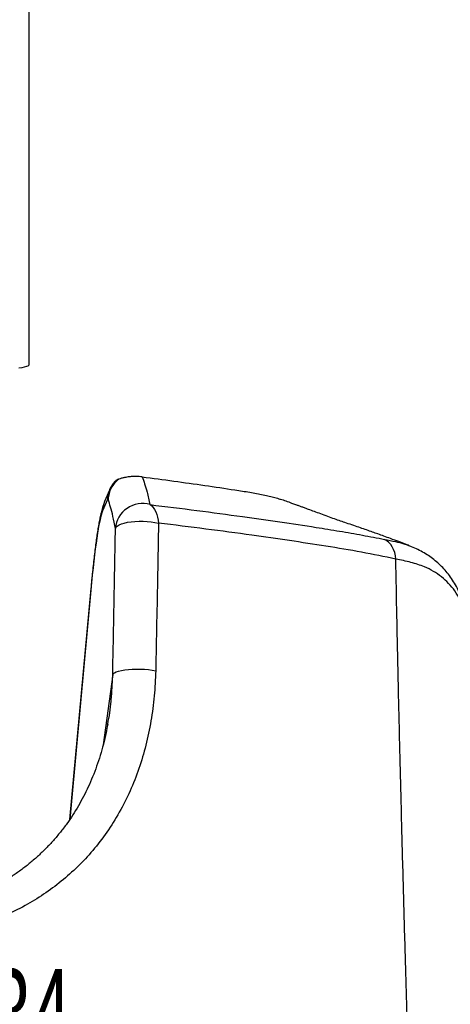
# Model space of a CAD drawing. Extents: x 0 to 8410, y 0 to 5940.
# Tile 154 of 210: x 7533 to 7773, y 2911 to 3462. Entities that reach past the tile are written whole.
import ezdxf

# ---------------------------------------------------------------- set-up
doc = ezdxf.new("R2010")
doc.units = 0
doc.header["$LTSCALE"] = 10
doc.layers.get('0').update_dxf_attribs({"linetype": 'CONTINUOUS'})
doc.styles.add('SLDTEXTSTYLE0', font='TXT', dxfattribs={"width": 0.605})
doc.dimstyles.new('SLDDIMSTYLE1', dxfattribs={"dimtxt": 50, "dimasz": 50, "dimexe": 0, "dimexo": 0.0625, "dimgap": 12.5, "dimtad": 1, "dimdec": 1, "dimrnd": 1e-09, "dimzin": 12, "dimtxsty": 'SLDTEXTSTYLE0', "dimsah": 1, "dimcen": 0.09, "dimazin": 3, "dimtfac": 1, "dimtofl": 0, "dimtmove": 0, "dimatfit": 3, "dimtolj": 1, "dimtzin": 12})

# ---------------------------------------------------------------- blocks, each defined once
blk = doc.blocks.new('_D_7')
at = {"color": 7, "linetype": 'CONTINUOUS'}
for p, q in [((7266.78, 4418.5), (7266.78, 2774.61)), ((7032.78, 2981.17), (7032.78, 2774.61)), ((7032.78, 2789.61), (7266.78, 2789.61)), ((7266.78, 2789.61), (7764.68, 2789.61))]:
    blk.add_line(p, q, dxfattribs=at)
for points in [[(7032.78, 2789.61), (7082.78, 2782.11), (7082.78, 2797.11)], [(7266.78, 2789.61), (7216.78, 2797.11), (7216.78, 2782.11)]]:
    blk.add_solid(points, dxfattribs=at)
at = {"color": 7, "linetype": 'CONTINUOUS', "char_height": 50, "attachment_point": 1, "style": 'SLDTEXTSTYLE0'}
for s, insert in [('234', (7493.71, 2930.8)), ('(3x M10)', (7493.71, 2854.06))]:
    blk.add_mtext(s, dxfattribs=dict(at, insert=insert))

msp = doc.modelspace()

# ---------------------------------------------------------------- linework, layer by layer
at = {"color": 7, "linetype": 'CONTINUOUS'}
for p, q in [((7537.78, 3269.03), (7537.78, 3862.7)), ((7582.65, 3198.86), (7579.98, 3192.43)), ((7749.82, 3167.94), (7750.03, 3167.87)), ((7572.31, 3143.74), (7560.42, 3014.43))]:
    msp.add_line(p, q, dxfattribs=at)
at = {"color": 8, "linetype": 'CONTINUOUS'}
for p, q in [((7581.54, 3193.66), (7578.87, 3187.23)), ((7572.39, 3143.73), (7572.28, 3142.91)), ((7584.52, 3095.61), (7579.17, 3056.23)), ((7583.78, 3082.68), (7584.52, 3095.61))]:
    msp.add_line(p, q, dxfattribs=at)
at = {"color": 7, "linetype": 'CONTINUOUS', "flags": 128}
msp.add_lwpolyline([(7532.02, 3267.29), (7533.84, 3267.58), (7535.32, 3267.89), (7536.45, 3268.19), (7537.24, 3268.49), (7537.68, 3268.8), (7537.78, 3269.03)], dxfattribs=at)
at = {"color": 8, "linetype": 'CONTINUOUS', "flags": 128}
for points in [[(7605.39, 3190.74), (7606.31, 3189.99), (7607.16, 3189.05), (7607.92, 3187.94), (7608.59, 3186.67), (7609.14, 3185.26), (7609.58, 3183.73), (7609.9, 3182.1), (7610.09, 3180.4)], [(7586.05, 3177.38), (7586.39, 3178.08), (7587.06, 3178.75), (7588.07, 3179.37), (7589.38, 3179.94), (7590.97, 3180.43), (7592.79, 3180.84), (7594.81, 3181.16), (7596.98, 3181.37), (7599.24, 3181.47), (7601.54, 3181.47), (7603.83, 3181.36), (7606.05, 3181.14), (7608.15, 3180.81), (7610.09, 3180.4)], [(7742.73, 3160.31), (7742.51, 3162.16), (7742.12, 3163.93), (7741.54, 3165.58), (7740.8, 3167.1), (7739.9, 3168.44), (7738.87, 3169.61), (7737.71, 3170.56), (7736.45, 3171.29)], [(7572.28, 3142.91), (7564.43, 3057.44), (7560.48, 3014.52)], [(7584.52, 3095.61), (7584.85, 3096.15), (7585.53, 3096.68), (7586.53, 3097.16), (7587.84, 3097.6), (7589.43, 3097.98), (7591.25, 3098.28), (7593.27, 3098.51), (7595.43, 3098.66), (7597.69, 3098.73), (7599.99, 3098.71), (7602.28, 3098.6), (7604.51, 3098.41), (7606.61, 3098.14), (7608.55, 3097.8)]]:
    msp.add_lwpolyline(points, dxfattribs=at)
at = {"color": 8, "linetype": 'CONTINUOUS'}
for centre, radius, start, end in [((7593.47, 3186.85), 14.6, 157.4962, 178.4985), ((7601.14, 3176.21), 15.13, 73.6975, 175.5987)]:
    msp.add_arc(centre, radius, start, end, dxfattribs=at)
msp.add_ellipse((7575.08, 3044.02), major_axis=(5.24, 145), ratio=0.059861, start_param=0.159243, end_param=0.822468, dxfattribs=at)
for points, knots in [([(7588.04, 3205.04), (7588, 3205.01), (7587.08, 3204.33), (7585.43, 3202.78), (7583.57, 3200.04), (7582.31, 3196.96), (7582.07, 3194.79), (7581.96, 3193.7)], [0, 0, 0, 0, 0.010515, 0.257888, 0.50526, 0.752625, 1, 1, 1, 1]), ([(7600.99, 3206.31), (7601.45, 3205.04), (7602.39, 3202.5), (7603.86, 3197.44), (7604.84, 3193.14), (7605.39, 3190.74)], [0, 0, 0, 0, 0.304888, 0.610088, 1, 1, 1, 1]), ([(7582.68, 3198.86), (7582.38, 3198.08), (7581.74, 3196.4), (7581.61, 3194.61), (7581.54, 3193.66)], [0, 0, 0, 0, 0.466477, 1, 1, 1, 1]), ([(7581.96, 3193.7), (7581.96, 3193.7), (7581.89, 3193.87), (7581.79, 3193.99), (7581.65, 3193.9), (7581.58, 3193.74), (7581.54, 3193.66)], [0, 0, 0, 0, 0.001794, 0.494872, 0.74671, 1, 1, 1, 1]), ([(7586.05, 3177.38), (7585.6, 3179.71), (7584.72, 3184.21), (7583.35, 3189.59), (7582.42, 3192.33), (7581.96, 3193.7)], [0, 0, 0, 0, 0.349603, 0.674567, 1, 1, 1, 1]), ([(7605.39, 3190.74), (7614.18, 3189.66), (7631.77, 3187.51), (7655.87, 3184.27), (7678.03, 3181.12), (7696.09, 3178.38), (7711.41, 3175.91), (7724.15, 3173.7), (7732.35, 3172.09), (7736.45, 3171.29)], [0, 0, 0, 0, 0.185818, 0.371872, 0.52849, 0.685106, 0.790058, 0.895037, 1, 1, 1, 1]), ([(7610.09, 3180.4), (7609.93, 3170.87), (7609.62, 3152.45), (7609.1, 3124.9), (7608.73, 3106.83), (7608.55, 3097.8)], [0, 0, 0, 0, 0.34894, 0.674389, 1, 1, 1, 1]), ([(7742.73, 3160.31), (7736.37, 3161.6), (7723.66, 3164.19), (7703.8, 3167.52), (7683.37, 3170.62), (7661.02, 3173.83), (7636.71, 3177.12), (7618.97, 3179.3), (7610.09, 3180.4)], [0, 0, 0, 0, 0.156596, 0.313193, 0.47036, 0.627526, 0.813644, 1, 1, 1, 1]), ([(7584.52, 3095.61), (7584.66, 3102.47), (7584.95, 3116.2), (7585.34, 3136.69), (7585.71, 3157.1), (7585.94, 3170.62), (7586.05, 3177.38)], [0, 0, 0, 0, 0.249816, 0.499705, 0.749816, 1, 1, 1, 1]), ([(7736.45, 3171.29), (7738.5, 3170.88), (7742.27, 3170.12), (7746.65, 3169.16), (7748.95, 3168.28), (7749.82, 3167.94)], [0, 0, 0, 0, 0.427938, 0.78593, 1, 1, 1, 1]), ([(7757.14, 2668.74), (7756.72, 2679.91), (7755.86, 2702.26), (7754.62, 2736.01), (7753.42, 2769.94), (7752.25, 2804.14), (7751.12, 2838.6), (7750.02, 2873.26), (7748.97, 2907.98), (7748.11, 2937.52), (7747.42, 2961.85), (7746.9, 2980.98), (7746.39, 3000.09), (7745.9, 3019.17), (7745.42, 3038.21), (7744.96, 3057.2), (7744.51, 3076.14), (7743.97, 3099.72), (7743.37, 3127.86), (7742.94, 3149.5), (7742.73, 3160.31)], [0, 0, 0, 0, 0.068473, 0.137054, 0.205635, 0.274423, 0.344046, 0.413746, 0.483681, 0.553693, 0.592383, 0.631108, 0.669834, 0.708624, 0.747414, 0.78627, 0.825126, 0.864018, 0.932009, 1, 1, 1, 1]), ([(7786.27, 3105.82), (7785.95, 3109.12), (7785.31, 3115.71), (7783.48, 3124.64), (7781.25, 3131.89), (7778.8, 3137.53), (7775.84, 3142.5), (7772.38, 3146.77), (7768.39, 3150.44), (7763.87, 3153.49), (7758.21, 3156.31), (7751.31, 3158.53), (7745.59, 3159.72), (7742.73, 3160.31)], [0, 0, 0, 0, 0.114923, 0.22983, 0.308674, 0.387689, 0.466535, 0.544262, 0.621998, 0.701952, 0.781923, 0.890536, 1, 1, 1, 1]), ([(7608.55, 3097.8), (7608.35, 3093.06), (7607.95, 3083.58), (7606.07, 3069.64), (7603.23, 3056.05), (7599.34, 3042.93), (7594.36, 3030.37), (7588.36, 3018.46), (7581.39, 3007.31), (7573.6, 2997.13), (7565.06, 2987.97), (7555.88, 2979.79), (7546.04, 2972.51), (7535.41, 2966.03), (7524.01, 2960.45), (7511.88, 2955.8), (7499.33, 2952.17), (7485.9, 2949.45), (7471.61, 2947.78), (7456.51, 2947.26), (7441.22, 2947.93), (7426.37, 2949.69), (7412.02, 2952.4), (7398.21, 2955.89), (7384.49, 2960.25), (7370.92, 2965.43), (7357.19, 2971.57), (7343.38, 2978.76), (7329.54, 2987.02), (7316.1, 2996.14), (7303.14, 3006.06), (7291.6, 3016.04), (7281.35, 3025.81), (7275.41, 3032.18), (7272.44, 3035.36)], [0, 0, 0, 0, 0.030083, 0.060267, 0.090442, 0.12051, 0.150704, 0.181015, 0.211328, 0.241523, 0.27067, 0.299909, 0.329158, 0.358316, 0.389195, 0.420161, 0.451137, 0.48203, 0.516735, 0.551538, 0.58635, 0.621068, 0.652265, 0.683552, 0.714873, 0.746166, 0.777368, 0.811103, 0.844948, 0.878829, 0.912672, 0.946405, 0.973203, 1, 1, 1, 1])]:
    msp.add_open_spline(points, degree=3, knots=knots, dxfattribs=at)
at = {"color": 7, "linetype": 'CONTINUOUS'}
for points, knots in [([(7586.01, 3203.92), (7585.91, 3203.82), (7585.4, 3203.35), (7584.64, 3202.4), (7583.77, 3201.13), (7583.19, 3200.07), (7582.86, 3199.36), (7582.72, 3199.03), (7582.66, 3198.9), (7582.65, 3198.87), (7582.65, 3198.87), (7582.65, 3198.87)], [0, 0, 0, 0, 0.06461, 0.325596, 0.573024, 0.805078, 0.921246, 0.982722, 0.998752, 0.999784, 1, 1, 1, 1]), ([(7588.04, 3205.04), (7587.58, 3204.86), (7586.66, 3204.5), (7586.22, 3204.12), (7586, 3203.93)], [0, 0, 0, 0, 0.4965151, 1, 1, 1, 1]), ([(7600.99, 3206.31), (7600.47, 3206.36), (7599.44, 3206.48), (7597.6, 3206.55), (7595.66, 3206.5), (7593.94, 3206.35), (7592.43, 3206.13), (7590.92, 3205.85), (7589.42, 3205.49), (7588.5, 3205.19), (7588.04, 3205.04)], [0, 0, 0, 0, 0.105767, 0.212513, 0.305189, 0.429352, 0.537328, 0.645602, 0.822664, 1, 1, 1, 1]), ([(7600.99, 3206.31), (7606.9, 3205.52), (7618.74, 3203.95), (7636.01, 3201.5), (7650.13, 3199.41), (7659.82, 3197.9), (7665.03, 3196.99), (7668.71, 3196.26), (7672.12, 3195.5), (7675.22, 3194.69), (7677.35, 3194.09), (7678.23, 3193.75), (7678.35, 3193.7)], [0, 0, 0, 0, 0.206918, 0.413976, 0.621707, 0.725763, 0.777998, 0.830376, 0.883615, 0.93706, 0.991298, 1, 1, 1, 1]), ([(7579.98, 3192.43), (7579.82, 3192.02), (7579.38, 3190.91), (7578.74, 3188.91), (7578.07, 3186.39), (7577.43, 3183.53), (7576.85, 3180.56), (7576.29, 3177.35), (7575.75, 3173.85), (7575.22, 3170.17), (7574.71, 3166.28), (7574.21, 3162.17), (7573.72, 3157.83), (7573.23, 3153.27), (7572.76, 3148.59), (7572.46, 3145.33), (7572.31, 3143.74)], [0, 0, 0, 0, 0.0382396, 0.1025122, 0.1939195, 0.2732485, 0.3477129, 0.4264744, 0.5020474, 0.5757787, 0.6483795, 0.7202288, 0.7915525, 0.8624937, 0.9331482, 1, 1, 1, 1]), ([(7750.05, 3167.92), (7750.01, 3167.94), (7748.13, 3168.66), (7744.73, 3169.93), (7740.11, 3171.65), (7736.22, 3173.07), (7732.84, 3174.28), (7729.63, 3175.42), (7726.4, 3176.56), (7722.92, 3177.77), (7719.17, 3179.06), (7715.45, 3180.33), (7711.8, 3181.58), (7708.4, 3182.77), (7704.73, 3184.1), (7700.98, 3185.49), (7697.32, 3186.84), (7694.42, 3187.91), (7692.13, 3188.76), (7690.36, 3189.41), (7688.64, 3190.03), (7686.76, 3190.72), (7684.37, 3191.58), (7681.5, 3192.61), (7679.39, 3193.35), (7678.35, 3193.71)], [0, 0, 0, 0, 0.001673, 0.079818, 0.144538, 0.197681, 0.245304, 0.287809, 0.334338, 0.3821, 0.433259, 0.488983, 0.533703, 0.580142, 0.63347, 0.688286, 0.73695, 0.781975, 0.807374, 0.832026, 0.855955, 0.879285, 0.910929, 0.956326, 1, 1, 1, 1]), ([(7786.22, 3106.44), (7786.17, 3107.27), (7786, 3110.11), (7785.42, 3115.1), (7784.49, 3121.12), (7783.37, 3126.54), (7782.14, 3131.34), (7780.76, 3135.68), (7779.14, 3139.87), (7777.23, 3143.9), (7775.12, 3147.62), (7772.8, 3151.03), (7770.3, 3154.11), (7767.65, 3156.89), (7764.81, 3159.42), (7761.79, 3161.71), (7758.56, 3163.78), (7755.13, 3165.62), (7752.19, 3166.98), (7750.36, 3167.65), (7749.78, 3167.85)], [0, 0, 0, 0, 0.03149, 0.109253, 0.187864, 0.25857, 0.316478, 0.372141, 0.431936, 0.490202, 0.546937, 0.602373, 0.655092, 0.706987, 0.758857, 0.811055, 0.864026, 0.918256, 0.974278, 1, 1, 1, 1]), ([(7581.68, 3067.64), (7581.81, 3068.26), (7582.84, 3073.06), (7583.52, 3078.12), (7583.77, 3082.59), (7583.78, 3082.68)], [0, 0, 0, 0, 0.127944, 0.980961, 1, 1, 1, 1]), ([(7581.71, 3067.74), (7581.42, 3066.19), (7580.73, 3062.45), (7579.34, 3056.66), (7577.59, 3050.41), (7575.59, 3044.33), (7573.36, 3038.45), (7570.92, 3032.77), (7568.25, 3027.32), (7565.37, 3022.08), (7562.26, 3017.02), (7558.89, 3012.11), (7555.28, 3007.36), (7551.42, 3002.78), (7547.32, 2998.39), (7543, 2994.21), (7538.46, 2990.24), (7533.72, 2986.52), (7528.79, 2983.04), (7523.68, 2979.82), (7518.36, 2976.83), (7512.83, 2974.08), (7507.08, 2971.58), (7501.15, 2969.32), (7495.03, 2967.33), (7488.74, 2965.6), (7482.28, 2964.14), (7475.69, 2962.96), (7468.96, 2962.07), (7462.12, 2961.46), (7455.17, 2961.14), (7448.11, 2961.1), (7440.95, 2961.35), (7433.7, 2961.9), (7426.36, 2962.74), (7418.96, 2963.87), (7411.49, 2965.3), (7403.99, 2967.02), (7396.47, 2969.03), (7388.93, 2971.34), (7381.4, 2973.93), (7373.89, 2976.81), (7366.43, 2979.96), (7359.03, 2983.39), (7351.71, 2987.08), (7344.49, 2991.02), (7337.39, 2995.21), (7330.39, 2999.65), (7323.5, 3004.34), (7316.71, 3009.28), (7310.05, 3014.47), (7303.55, 3019.87), (7297.22, 3025.49), (7291.07, 3031.31), (7285.25, 3037.17), (7281.57, 3041.18), (7279.8, 3043.11)], [0, 0, 0, 0, 0.012087, 0.028999, 0.045828, 0.062556, 0.079167, 0.095653, 0.112004, 0.128232, 0.144492, 0.160996, 0.177683, 0.194538, 0.211545, 0.228681, 0.245922, 0.263242, 0.280612, 0.298018, 0.315487, 0.333271, 0.351234, 0.36937, 0.387673, 0.406132, 0.424733, 0.443461, 0.462296, 0.481224, 0.500204, 0.519343, 0.53862, 0.558035, 0.577588, 0.597276, 0.61709, 0.637023, 0.657062, 0.677192, 0.697397, 0.717659, 0.737956, 0.758268, 0.778568, 0.798829, 0.819031, 0.839189, 0.859458, 0.879819, 0.90017, 0.920502, 0.940805, 0.961073, 0.981301, 1, 1, 1, 1])]:
    msp.add_open_spline(points, degree=3, knots=knots, dxfattribs=at)

# ---------------------------------------------------------------- dimensions: what is measured, and where the dimension line sits
dim = msp.add_linear_dim(base=(7266.78, 2789.61), p1=(7032.78, 3001.17), p2=(7266.78, 4438.5), text='<>\\P(3x M10)', dimstyle='SLDDIMSTYLE1', dxfattribs=at)
dim.commit()
dim.dimension.update_dxf_attribs({"geometry": '_D_7', "text_midpoint": (7629.19, 2789.61), "dimtype": 160})

doc.saveas('drawing.dxf')
